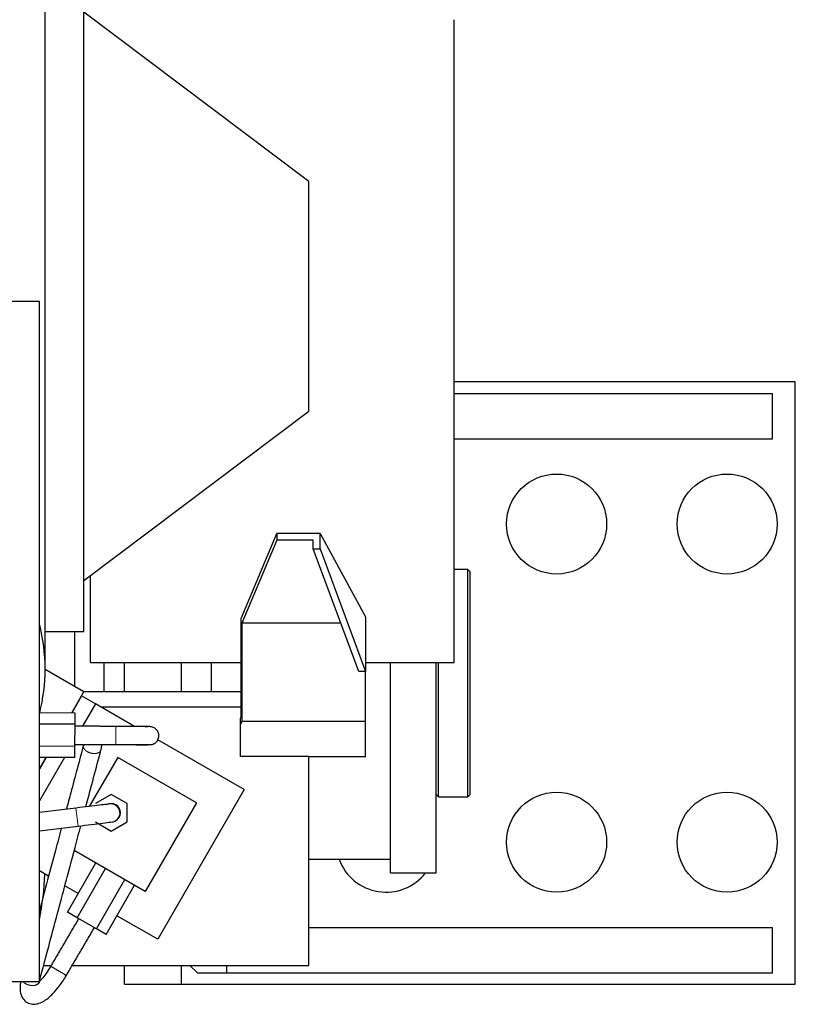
# Model space of a CAD drawing. Header units: inches. Extents: x 0 to 20790, y -12 to 14700.
# Tile 56 of 184: x 6629 to 6970, y 4264 to 4697. Entities that reach past the tile are written whole.
import ezdxf

# ---------------------------------------------------------------- set-up
doc = ezdxf.new("R2010")
doc.units = ezdxf.units.IN
doc.layers.add('1', color=7, linetype='Continuous', true_color=0xffffff)

msp = doc.modelspace()

# ---------------------------------------------------------------- linework, layer by layer
at = {"layer": '1', "color": 2, "linetype": 'Continuous', "lineweight": 25}
for p, q in [((6639.725, 4411.501), (6639.725, 4745.501)), ((6656.725, 4428.001), (6656.725, 4723.001)), ((6755.725, 4626.001), (6656.725, 4700.601)), ((6819.725, 4414.301), (6819.725, 4697.218)), ((6755.725, 4525.001), (6755.725, 4626.001)), ((6637.225, 4573.151), (6482.225, 4573.151)), ((6637.225, 4273.951), (6637.225, 4573.151)), ((6969.725, 4537.801), (6819.727, 4537.801)), ((6969.725, 4272.801), (6969.725, 4537.801)), ((6819.726, 4532.801), (6959.725, 4532.801)), ((6959.725, 4512.801), (6959.725, 4532.801)), ((6656.725, 4450.401), (6755.725, 4525.001)), ((6819.726, 4512.801), (6959.725, 4512.801)), ((6725.95, 4433.72), (6741.725, 4471.133)), ((6741.725, 4468.242), (6726.288, 4431.63)), ((6760.725, 4471.133), (6741.725, 4471.133)), ((6741.725, 4471.133), (6741.725, 4468.242)), ((6757.693, 4468.242), (6741.725, 4468.242)), ((6757.693, 4464.387), (6757.693, 4468.242)), ((6760.725, 4471.133), (6780.725, 4434.521)), ((6760.725, 4464.387), (6760.725, 4471.133)), ((6777.693, 4410.43), (6757.693, 4464.387)), ((6757.693, 4464.387), (6760.725, 4464.387)), ((6760.725, 4464.387), (6780.725, 4410.43)), ((6825.725, 4455.301), (6819.725, 4455.301)), ((6825.725, 4355.301), (6825.725, 4455.301)), ((6826.725, 4454.301), (6825.725, 4455.301)), ((6826.725, 4356.301), (6826.725, 4454.301)), ((6659.725, 4414.301), (6659.725, 4452.644)), ((6725.95, 4390.453), (6725.95, 4433.72)), ((6780.725, 4434.521), (6780.725, 4410.43)), ((6726.288, 4431.63), (6726.288, 4388.363)), ((6769.835, 4431.63), (6726.288, 4431.63)), ((6639.725, 4428.001), (6656.725, 4428.001)), ((6652.725, 4428.002), (6652.725, 4403.996)), ((6639.725, 4411.501), (6656.801, 4401.642)), ((6659.725, 4414.301), (6725.952, 4414.301)), ((6665.725, 4405.301), (6665.725, 4414.309)), ((6674.725, 4401.507), (6674.725, 4414.301)), ((6699.725, 4401.507), (6699.725, 4414.301)), ((6712.725, 4414.3), (6712.725, 4401.506)), ((6780.722, 4414.301), (6819.725, 4414.301)), ((6791.725, 4321.801), (6791.725, 4414.301)), ((6811.725, 4321.801), (6811.725, 4414.301)), ((6812.725, 4355.301), (6812.725, 4414.298)), ((6780.725, 4410.43), (6777.693, 4410.43)), ((6780.725, 4388.363), (6780.725, 4410.43)), ((6665.725, 4401.498), (6665.725, 4405.301)), ((6656.801, 4401.642), (6651.307, 4392.125)), ((6655.801, 4399.66), (6651.451, 4392.125)), ((6661.863, 4396.16), (6655.801, 4399.66)), ((6725.95, 4401.505), (6656.723, 4401.505)), ((6652.902, 4394.635), (6652.757, 4394.635)), ((6661.863, 4396.16), (6656.174, 4386.305)), ((6679.105, 4386.205), (6661.863, 4396.16)), ((6725.95, 4394.635), (6664.504, 4394.635)), ((6652.916, 4392.119), (6637.225, 4392.187)), ((6652.895, 4387.22), (6652.916, 4392.119)), ((6725.725, 4389.918), (6725.95, 4390.453)), ((6725.725, 4387.027), (6725.725, 4389.918)), ((6652.895, 4387.22), (6637.225, 4387.288)), ((6652.852, 4377.422), (6652.895, 4387.22)), ((6726.288, 4388.363), (6725.725, 4387.027)), ((6725.725, 4372.992), (6725.725, 4387.027)), ((6780.725, 4388.363), (6726.288, 4388.363)), ((6780.725, 4372.864), (6780.725, 4388.363)), ((6652.852, 4377.422), (6637.225, 4377.49)), ((6652.831, 4372.523), (6652.852, 4377.422)), ((6727.248, 4358.41), (6689.343, 4380.294)), ((6640.021, 4372.578), (6637.224, 4367.734)), ((6652.831, 4372.523), (6637.225, 4372.591)), ((6640.165, 4372.578), (6637.225, 4367.484)), ((6648.228, 4372.542), (6637.225, 4353.485)), ((6671.65, 4372.611), (6659.183, 4351.018)), ((6706.291, 4352.611), (6671.65, 4372.611)), ((6755.725, 4372.992), (6725.725, 4372.992)), ((6755.725, 4281.101), (6755.725, 4372.992)), ((6780.725, 4372.864), (6755.725, 4372.864)), ((6668.844, 4356.334), (6661.844, 4352.292)), ((6675.844, 4352.292), (6668.844, 4356.334)), ((6727.248, 4358.41), (6689.248, 4292.592)), ((6811.725, 4356.301), (6812.725, 4355.301)), ((6812.725, 4355.301), (6825.725, 4355.301)), ((6825.725, 4355.301), (6826.725, 4356.301)), ((6653.303, 4350.301), (6637.225, 4348.331)), ((6675.844, 4344.209), (6675.844, 4352.292)), ((6706.291, 4352.611), (6683.791, 4313.64)), ((6637.224, 4340.271), (6654.276, 4342.361)), ((6661.844, 4344.209), (6668.844, 4340.168)), ((6668.844, 4340.168), (6675.844, 4344.209)), ((6683.791, 4313.64), (6652.559, 4331.672)), ((6649.585, 4304.522), (6662.085, 4326.173)), ((6755.725, 4327.801), (6791.725, 4327.801)), ((6641.257, 4320.3), (6637.225, 4322.627)), ((6653.835, 4302.068), (6666.335, 4323.719)), ((6791.725, 4321.801), (6811.725, 4321.801)), ((6654.335, 4312.749), (6648.433, 4316.157)), ((6662.335, 4297.161), (6674.835, 4318.811)), ((6666.585, 4294.707), (6679.085, 4316.358)), ((6653.835, 4302.068), (6649.585, 4304.522)), ((6689.248, 4292.592), (6671.334, 4302.935)), ((6662.335, 4297.161), (6653.835, 4302.068)), ((6666.585, 4294.707), (6662.335, 4297.161)), ((6755.729, 4297.801), (6959.725, 4297.801)), ((6959.725, 4277.801), (6959.725, 4297.801)), ((6639.112, 4281.101), (6642.419, 4281.101)), ((6651.691, 4281.101), (6755.725, 4281.101)), ((6674.725, 4272.801), (6674.725, 4281.101)), ((6699.725, 4272.801), (6699.725, 4281.101)), ((6703.425, 4281.101), (6706.725, 4277.801)), ((6719.725, 4277.801), (6719.725, 4281.101)), ((6706.725, 4277.801), (6719.725, 4277.801)), ((6719.725, 4277.801), (6959.725, 4277.801)), ((6482.225, 4273.951), (6637.225, 4273.951)), ((6637.149, 4273.728), (6637.208, 4273.951)), ((6674.725, 4272.801), (6699.725, 4272.801)), ((6699.725, 4272.801), (6969.725, 4272.801))]:
    msp.add_line(p, q, dxfattribs=at)
at = {"layer": '1', "color": 110, "linetype": 'Continuous', "lineweight": 13}
msp.add_line((6654.276, 4342.361), (6653.303, 4350.301), dxfattribs=at)
at = {"layer": '1', "color": 2, "linetype": 'Continuous', "lineweight": 25}
for centre in [(6864.725, 4475.301), (6939.725, 4475.301), (6864.725, 4335.301), (6939.725, 4335.301)]:
    msp.add_circle(centre, 22, dxfattribs=at)
for centre, radius, start, end in [((6559.725, 4411.501), 80, 0, 14.36625), ((6559.725, 4411.501), 80, 346.0275, 0), ((6668.844, 4348.251), 4, 298.37756, 121.12023), ((6668.678, 4348.156), 4, 90, 105.80625), ((6668.678, 4348.156), 4, 285.77812, 90), ((6789.725, 4335.301), 22, 199.935, 322.14375), ((6514.725, 4326.101), 125, 348.525, 357.7725)]:
    msp.add_arc(centre, radius, start, end, dxfattribs=at)
for points, degree in [([(6670.906, 4386.242), (6652.891, 4386.32)], 1), ([(6684.816, 4386.181), (6670.907, 4386.242)], 1), ([(6652.856, 4378.321), (6670.871, 4378.243)], 1), ([(6664.302, 4375.828), (6664.749, 4377.837), (6664.627, 4378.204)], 2), ([(6670.872, 4378.243), (6684.895, 4378.181)], 1), ([(6686.03, 4378.224), (6687.349, 4378.317), (6687.564, 4378.598)], 2), ([(6654.483, 4301.694), (6642.195, 4280.719)], 1), ([(6649.098, 4276.675), (6661.411, 4297.694)], 1)]:
    msp.add_open_spline(points, degree=degree, dxfattribs=at)
at = {"layer": '1', "color": 110, "linetype": 'Continuous', "lineweight": 13}
for points, weights, knots in [([(6670.906, 4386.241), (6670.906, 4386.263), (6670.904, 4385.793), (6670.9, 4384.721), (6670.89, 4382.41), (6670.881, 4380.403), (6670.875, 4379.05), (6670.873, 4378.527)], [0.579084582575, 0.571846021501, 0.566454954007, 0.585786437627, 0.585786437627, 0.552284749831, 0.585786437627, 0.585786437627], [0, 0, 0, 0, 0, 0.4316971, 0.4316971, 0.4316971, 1, 1, 1, 1, 1]), ([(6662.812, 4374.502), (6661.711, 4374.151), (6659.829, 4374.102), (6658.163, 4375.035), (6656.892, 4376.299), (6656.542, 4376.83), (6656.44, 4377.385), (6656.572, 4377.886)], [0.585786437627, 0.585786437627, 0.552284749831, 0.585786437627, 0.585786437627, 0.576911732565, 0.572865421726, 0.573244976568], [0, 0, 0, 0, 0, 0.6602022, 0.6602022, 0.6602022, 1, 1, 1, 1, 1]), ([(6642.195, 4280.719), (6642.195, 4280.719), (6642.805, 4280.362), (6644.426, 4279.412), (6646.256, 4278.34), (6646.945, 4277.937), (6647.581, 4277.564), (6648.087, 4277.268)], [0.585786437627, 0.585786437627, 0.552284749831, 0.585786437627, 0.585786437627, 0.577411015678, 0.573223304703, 0.573223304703], [0, 0, 0, 0, 0, 0.6666667, 0.6666667, 0.6666667, 1, 1, 1, 1, 1]), ([(6635.658, 4272.402), (6634.557, 4272.051), (6632.675, 4272.002), (6631.01, 4272.935), (6630.131, 4273.808), (6630.093, 4273.848), (6630.055, 4273.889), (6630.018, 4273.93)], [0.585786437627, 0.585786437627, 0.552284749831, 0.585786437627, 0.585786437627, 0.58571282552, 0.585575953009, 0.585385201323], [0, 0, 0, 0, 0, 0.9552239, 0.9552239, 0.9552239, 1, 1, 1, 1, 1])]:
    msp.add_rational_spline(points, weights, degree=4, knots=knots, dxfattribs=at)
at = {"layer": '1', "color": 2, "linetype": 'Continuous', "lineweight": 25}
for points, knots in [([(6685.066, 4386.105), (6684.89, 4386.117), (6683.992, 4386.141), (6680.84, 4386.178), (6676.248, 4386.213), (6672.792, 4386.232), (6670.906, 4386.242)], [0, 0, 0, 0, 0.2451581, 0.4939637, 0.7450999, 1, 1, 1, 1]), ([(6687.308, 4378.455), (6687.592, 4378.569), (6688.131, 4378.858), (6688.836, 4379.485), (6689.374, 4380.27), (6689.705, 4381.149), (6689.819, 4382.042), (6689.714, 4383.141), (6689.184, 4384.374), (6688.049, 4385.498), (6686.576, 4386.133), (6685.036, 4386.226), (6684.1, 4386.049), (6683.652, 4385.902)], [0, 0, 0, 0, 0.0661828, 0.1351859, 0.2053165, 0.2747096, 0.3416853, 0.4050516, 0.5222291, 0.645069, 0.769424, 0.8886697, 1, 1, 1, 1]), ([(6656.574, 4377.894), (6654.727, 4370.95), (6652.235, 4361.58), (6649.743, 4352.21), (6649.098, 4349.785)], [0, 0, 0, 0, 0.7411456, 1, 1, 1, 1]), ([(6670.871, 4378.243), (6672.792, 4378.235), (6676.406, 4378.224), (6681.4, 4378.219), (6685.069, 4378.227), (6686.267, 4378.244), (6686.577, 4378.254)], [0, 0, 0, 0, 0.2453098, 0.4936787, 0.7453847, 1, 1, 1, 1]), ([(6657.654, 4350.831), (6657.72, 4351.077), (6659.936, 4359.409), (6662.152, 4367.742), (6664.302, 4375.828)], [0, 0, 0, 0, 0.0295098, 1, 1, 1, 1]), ([(6667.59, 4352.005), (6667.612, 4352.015), (6666.993, 4351.952), (6663.87, 4351.584), (6659.031, 4351), (6655.334, 4350.55), (6653.303, 4350.301)], [0, 0, 0, 0, 0.2464861, 0.4950935, 0.7462573, 1, 1, 1, 1]), ([(6637.225, 4274.015), (6639.047, 4280.864), (6642.218, 4292.79), (6646.288, 4308.093), (6649.69, 4320.884), (6652.59, 4331.788), (6654.591, 4339.314), (6655.44, 4342.504)], [0, 0, 0, 0, 0.2999927, 0.5223803, 0.6703472, 0.8602862, 1, 1, 1, 1]), ([(6646.883, 4341.454), (6646.017, 4338.201), (6643.999, 4330.612), (6640.78, 4318.508), (6638.426, 4309.657), (6637.225, 4305.141)], [0, 0, 0, 0, 0.2687232, 0.6269637, 1, 1, 1, 1]), ([(6654.276, 4342.361), (6656.335, 4342.614), (6660.159, 4343.085), (6665.326, 4343.728), (6668.845, 4344.174), (6669.691, 4344.29), (6669.766, 4344.306)], [0, 0, 0, 0, 0.2463967, 0.4953061, 0.7466561, 1, 1, 1, 1]), ([(6642.195, 4280.719), (6641.5, 4279.533), (6640.199, 4277.508), (6638.45, 4275.272), (6637.515, 4274.257), (6637.191, 4273.925)], [0, 0, 0, 0, 0.4223515, 0.7871867, 1, 1, 1, 1]), ([(6628.993, 4273.915), (6628.9, 4273.395), (6628.703, 4271.943), (6628.68, 4269.372), (6629.516, 4266.665), (6631.66, 4264.596), (6634.222, 4263.863), (6636.648, 4264.15), (6639.513, 4265.404), (6642.686, 4267.969), (6646.243, 4272.171), (6648.127, 4275.014), (6649.098, 4276.675)], [0, 0, 0, 0, 0.0457535, 0.1307127, 0.2491141, 0.338615, 0.4155164, 0.4889604, 0.583563, 0.7529565, 0.8672718, 1, 1, 1, 1])]:
    msp.add_open_spline(points, degree=3, knots=knots, dxfattribs=at)
at = {"layer": '1', "color": 110, "linetype": 'Continuous', "lineweight": 13}
msp.add_rational_spline([(6664.318, 4375.894), (6664.21, 4375.403), (6663.883, 4374.975), (6663.362, 4374.677), (6662.812, 4374.502)], [0.573223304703, 0.573223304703, 0.577411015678, 0.585786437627, 0.585786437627], degree=4, dxfattribs=at)
at = {"layer": '1', "color": 2, "linetype": 'Continuous', "lineweight": 25}
for points, weights in [([(6648.087, 4277.268), (6648.592, 4276.972), (6648.952, 4276.761), (6649.098, 4276.675), (6649.098, 4276.675)], [0.573223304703, 0.573223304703, 0.577411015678, 0.585786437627, 0.585786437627]), ([(6637.151, 4273.737), (6637.027, 4273.266), (6636.699, 4272.857), (6636.193, 4272.572), (6635.658, 4272.402)], [0.573244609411, 0.573599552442, 0.577891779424, 0.585786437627, 0.585786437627])]:
    msp.add_rational_spline(points, weights, degree=4, dxfattribs=at)

doc.saveas('drawing.dxf')
